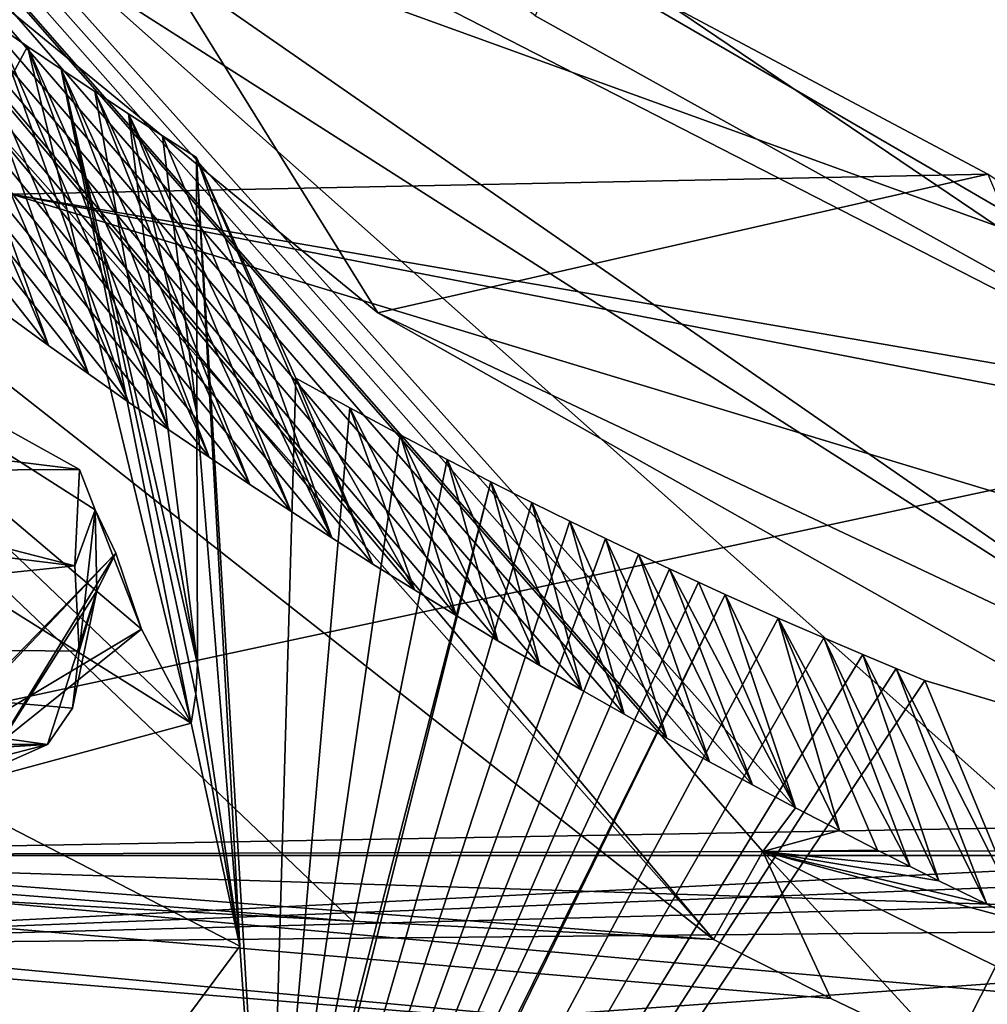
# Model space of a CAD drawing. Header units: millimetres. Extents: x -147 to 294, y -82 to 275.
# Tile 89 of 256: x 229.67 to 230.96, y 136.2 to 137.52. Entities that reach past the tile are written whole.
import ezdxf

# ---------------------------------------------------------------- set-up
doc = ezdxf.new("R2010")
doc.units = ezdxf.units.MM
doc.header["$LTSCALE"] = 67.506716
for name, color, linetype in [('1023', 7, 'CONTINUOUS'), ('1199', 7, 'CONTINUOUS'), ('3256', 7, 'CONTINUOUS'), ('3291', 7, 'CONTINUOUS'), ('3401', 7, 'CONTINUOUS'), ('3406', 7, 'CONTINUOUS'), ('3407', 7, 'CONTINUOUS'), ('3408', 7, 'CONTINUOUS'), ('3411', 7, 'CONTINUOUS'), ('3412', 7, 'CONTINUOUS'), ('3413', 7, 'CONTINUOUS'), ('3414', 7, 'CONTINUOUS'), ('3415', 7, 'CONTINUOUS'), ('3479', 7, 'CONTINUOUS'), ('3512', 7, 'CONTINUOUS'), ('3513', 7, 'CONTINUOUS'), ('3514', 7, 'CONTINUOUS'), ('3538', 7, 'CONTINUOUS'), ('3839', 7, 'CONTINUOUS'), ('3844', 7, 'CONTINUOUS'), ('3845', 7, 'CONTINUOUS'), ('3847', 7, 'CONTINUOUS'), ('3850', 7, 'CONTINUOUS'), ('3852', 7, 'CONTINUOUS'), ('3859', 7, 'CONTINUOUS'), ('3926', 7, 'CONTINUOUS')]:
    doc.layers.add(name, color=color, linetype=linetype)

msp = doc.modelspace()

# ---------------------------------------------------------------- linework, layer by layer
at = {"layer": '1023', "linetype": 'CONTINUOUS'}
for points in [[(228.4423, 138.7405, -50.744), (225.1132, 135.3587, -49.7493), (232.0989, 135.4898, -51.3636), (228.4423, 138.7405, -50.744)], [(232.0989, 135.4898, -51.3636), (232.0991, 136.6153, -51.3617), (228.4423, 138.7405, -50.744), (232.0989, 135.4898, -51.3636)], [(232.0993, 138.0082, -51.3593), (228.4423, 138.7405, -50.744), (232.0991, 136.6153, -51.3617), (232.0993, 138.0082, -51.3593)]]:
    msp.add_3dface(points, dxfattribs=at)
at = {"layer": '1199', "linetype": 'CONTINUOUS'}
for points in [[(222.5688, 138.5321, -50.9133), (231.89, 138.7724, -53.3469), (223.6096, 135.3136, -51.3159), (222.5688, 138.5321, -50.9133)], [(223.6096, 135.3136, -51.3159), (231.89, 138.7724, -53.3469), (231.8897, 137.0878, -53.3499), (223.6096, 135.3136, -51.3159)], [(231.8894, 135.4933, -53.3526), (223.6096, 135.3136, -51.3159), (231.8897, 137.0878, -53.3499), (231.8894, 135.4933, -53.3526)]]:
    msp.add_3dface(points, dxfattribs=at)
at = {"layer": '3256', "linetype": 'CONTINUOUS'}
for points in [[(222.8392, 136.8851, -26.9854), (222.8952, 136.7908, -26.9624), (230.9129, 136.1347, -24.7715), (222.8392, 136.8851, -26.9854)], [(229.6288, 136.3417, -24.9259), (222.8392, 136.8851, -26.9854), (230.1148, 136.3147, -24.8585), (229.6288, 136.3417, -24.9259)], [(230.1148, 136.3147, -24.8585), (222.8392, 136.8851, -26.9854), (230.5964, 136.2904, -24.8026), (230.1148, 136.3147, -24.8585)], [(230.5964, 136.2904, -24.8026), (222.8392, 136.8851, -26.9854), (230.7531, 136.2113, -24.7867), (230.5964, 136.2904, -24.8026)], [(230.7531, 136.2113, -24.7867), (222.8392, 136.8851, -26.9854), (230.9129, 136.1347, -24.7715), (230.7531, 136.2113, -24.7867)], [(222.8952, 136.7908, -26.9624), (225.705, 133.6187, -25.8615), (232.5113, 135.5808, -24.6857), (222.8952, 136.7908, -26.9624)], [(230.9129, 136.1347, -24.7715), (222.8952, 136.7908, -26.9624), (232.5113, 135.5808, -24.6857), (230.9129, 136.1347, -24.7715)]]:
    msp.add_3dface(points, dxfattribs=at)
at = {"layer": '3291', "linetype": 'CONTINUOUS'}
for points in [[(229.6288, 136.3417, -24.9259), (230.1148, 136.3147, -24.8585), (228.0028, 138.3316, -25.2097), (229.6288, 136.3417, -24.9259)], [(230.1148, 136.3147, -24.8585), (230.5964, 136.2904, -24.8026), (228.0028, 138.3316, -25.2097), (230.1148, 136.3147, -24.8585)]]:
    msp.add_3dface(points, dxfattribs=at)
at = {"layer": '3401', "linetype": 'CONTINUOUS'}
for points in [[(230.0387, 137.04, -26.0459), (230.1108, 137.0004, -26.0645), (230.0012, 135.7477, -26.4023), (230.0387, 137.04, -26.0459)], [(230.1108, 137.0004, -26.0645), (230.178, 136.9643, -26.0816), (230.0012, 135.7477, -26.4023), (230.1108, 137.0004, -26.0645)], [(230.178, 136.9643, -26.0816), (230.2407, 136.9314, -26.0974), (230.0012, 135.7477, -26.4023), (230.178, 136.9643, -26.0816)], [(230.2407, 136.9314, -26.0974), (230.2992, 136.9014, -26.1119), (230.0012, 135.7477, -26.4023), (230.2407, 136.9314, -26.0974)], [(230.2992, 136.9014, -26.1119), (230.3538, 136.874, -26.1253), (229.9018, 135.3147, -26.5125), (230.2992, 136.9014, -26.1119)], [(230.0012, 135.7477, -26.4023), (230.2992, 136.9014, -26.1119), (229.9018, 135.3147, -26.5125), (230.0012, 135.7477, -26.4023)], [(230.3538, 136.874, -26.1253), (230.4047, 136.8488, -26.1377), (229.9018, 135.3147, -26.5125), (230.3538, 136.874, -26.1253)], [(230.4047, 136.8488, -26.1377), (230.4522, 136.8258, -26.1491), (229.9018, 135.3147, -26.5125), (230.4047, 136.8488, -26.1377)], [(230.4522, 136.8258, -26.1491), (230.4964, 136.8047, -26.1597), (229.9018, 135.3147, -26.5125), (230.4522, 136.8258, -26.1491)], [(230.4964, 136.8047, -26.1597), (230.5377, 136.7853, -26.1694), (229.9018, 135.3147, -26.5125), (230.4964, 136.8047, -26.1597)], [(230.5377, 136.7853, -26.1694), (230.5762, 136.7675, -26.1784), (229.9018, 135.3147, -26.5125), (230.5377, 136.7853, -26.1694)], [(230.5762, 136.7675, -26.1784), (230.6121, 136.7512, -26.1868), (229.9018, 135.3147, -26.5125), (230.5762, 136.7675, -26.1784)], [(230.6121, 136.7512, -26.1868), (230.6829, 136.7195, -26.203), (229.6792, 134.8447, -26.6202), (230.6121, 136.7512, -26.1868)], [(229.9018, 135.3147, -26.5125), (230.6121, 136.7512, -26.1868), (229.6792, 134.8447, -26.6202), (229.9018, 135.3147, -26.5125)], [(230.6829, 136.7195, -26.203), (230.7436, 136.693, -26.2168), (229.6792, 134.8447, -26.6202), (230.6829, 136.7195, -26.203)], [(230.7436, 136.693, -26.2168), (230.7956, 136.6708, -26.2285), (229.6792, 134.8447, -26.6202), (230.7436, 136.693, -26.2168)], [(230.7956, 136.6708, -26.2285), (230.8402, 136.6521, -26.2384), (229.6792, 134.8447, -26.6202), (230.7956, 136.6708, -26.2285)], [(230.8402, 136.6521, -26.2384), (230.8785, 136.6363, -26.2468), (229.6792, 134.8447, -26.6202), (230.8402, 136.6521, -26.2384)], [(230.8785, 136.6363, -26.2468), (232.3734, 136.19, -26.5287), (229.6792, 134.8447, -26.6202), (230.8785, 136.6363, -26.2468)]]:
    msp.add_3dface(points, dxfattribs=at)
at = {"layer": '3406', "linetype": 'CONTINUOUS'}
msp.add_3dface([(230.9129, 136.1347, -24.7715), (232.5113, 135.5808, -24.6857), (230.9736, 136.2547, -24.817), (230.9129, 136.1347, -24.7715)], dxfattribs=at)
at = {"layer": '3407', "linetype": 'CONTINUOUS'}
for points in [[(230.7059, 136.4662, -24.9673), (230.6625, 136.4077, -24.8461), (230.7647, 136.4356, -24.9607), (230.7059, 136.4662, -24.9673)], [(230.7647, 136.4356, -24.9607), (230.6625, 136.4077, -24.8461), (230.8154, 136.4097, -24.9551), (230.7647, 136.4356, -24.9607)], [(230.5964, 136.2904, -24.8026), (230.7531, 136.2113, -24.7867), (230.6625, 136.4077, -24.8461), (230.5964, 136.2904, -24.8026)], [(230.8154, 136.4097, -24.9551), (230.6625, 136.4077, -24.8461), (230.8591, 136.3877, -24.9505), (230.8154, 136.4097, -24.9551)], [(230.7531, 136.2113, -24.7867), (230.9129, 136.1347, -24.7715), (230.6625, 136.4077, -24.8461), (230.7531, 136.2113, -24.7867)], [(230.9129, 136.1347, -24.7715), (230.9736, 136.2547, -24.817), (230.6625, 136.4077, -24.8461), (230.9129, 136.1347, -24.7715)], [(230.9736, 136.2547, -24.817), (231.012, 136.3134, -24.9349), (230.6625, 136.4077, -24.8461), (230.9736, 136.2547, -24.817)], [(230.6625, 136.4077, -24.8461), (231.012, 136.3134, -24.9349), (230.9614, 136.3375, -24.9399), (230.6625, 136.4077, -24.8461)], [(230.8591, 136.3877, -24.9505), (230.6625, 136.4077, -24.8461), (230.8972, 136.3688, -24.9465), (230.8591, 136.3877, -24.9505)], [(230.8972, 136.3688, -24.9465), (230.6625, 136.4077, -24.8461), (230.9614, 136.3375, -24.9399), (230.8972, 136.3688, -24.9465)]]:
    msp.add_3dface(points, dxfattribs=at)
at = {"layer": '3408', "linetype": 'CONTINUOUS'}
for points in [[(226.3084, 141.1308, -25.5551), (230.5964, 136.2904, -24.8026), (226.4717, 141.1904, -25.5892), (226.3084, 141.1308, -25.5551)], [(230.5964, 136.2904, -24.8026), (230.6625, 136.4077, -24.8461), (226.4717, 141.1904, -25.5892), (230.5964, 136.2904, -24.8026)], [(230.6625, 136.4077, -24.8461), (230.7059, 136.4662, -24.9673), (226.4717, 141.1904, -25.5892), (230.6625, 136.4077, -24.8461)], [(226.4717, 141.1904, -25.5892), (230.7059, 136.4662, -24.9673), (230.6484, 136.4967, -24.9739), (226.4717, 141.1904, -25.5892)], [(229.6555, 137.1221, -25.1116), (226.4717, 141.1904, -25.5892), (229.7084, 137.0837, -25.1031), (229.6555, 137.1221, -25.1116)], [(229.7084, 137.0837, -25.1031), (226.4717, 141.1904, -25.5892), (229.7617, 137.0457, -25.0948), (229.7084, 137.0837, -25.1031)], [(229.7617, 137.0457, -25.0948), (226.4717, 141.1904, -25.5892), (229.8152, 137.0081, -25.0865), (229.7617, 137.0457, -25.0948)], [(229.8152, 137.0081, -25.0865), (226.4717, 141.1904, -25.5892), (229.869, 136.971, -25.0783), (229.8152, 137.0081, -25.0865)], [(229.869, 136.971, -25.0783), (226.4717, 141.1904, -25.5892), (229.923, 136.9343, -25.0702), (229.869, 136.971, -25.0783)], [(229.923, 136.9343, -25.0702), (226.4717, 141.1904, -25.5892), (229.9773, 136.898, -25.0622), (229.923, 136.9343, -25.0702)], [(229.9773, 136.898, -25.0622), (226.4717, 141.1904, -25.5892), (230.0319, 136.8621, -25.0543), (229.9773, 136.898, -25.0622)], [(230.0319, 136.8621, -25.0543), (226.4717, 141.1904, -25.5892), (230.0867, 136.8267, -25.0464), (230.0319, 136.8621, -25.0543)], [(230.0867, 136.8267, -25.0464), (226.4717, 141.1904, -25.5892), (230.1417, 136.7917, -25.0387), (230.0867, 136.8267, -25.0464)], [(230.1417, 136.7917, -25.0387), (226.4717, 141.1904, -25.5892), (230.1971, 136.7571, -25.031), (230.1417, 136.7917, -25.0387)], [(230.1971, 136.7571, -25.031), (226.4717, 141.1904, -25.5892), (230.2526, 136.723, -25.0235), (230.1971, 136.7571, -25.031)], [(230.2526, 136.723, -25.0235), (226.4717, 141.1904, -25.5892), (230.3084, 136.6893, -25.0161), (230.2526, 136.723, -25.0235)], [(230.3084, 136.6893, -25.0161), (226.4717, 141.1904, -25.5892), (230.3645, 136.6561, -25.0088), (230.3084, 136.6893, -25.0161)], [(230.3645, 136.6561, -25.0088), (226.4717, 141.1904, -25.5892), (230.4208, 136.6233, -25.0016), (230.3645, 136.6561, -25.0088)], [(230.4208, 136.6233, -25.0016), (226.4717, 141.1904, -25.5892), (230.4773, 136.591, -24.9945), (230.4208, 136.6233, -25.0016)], [(230.4773, 136.591, -24.9945), (226.4717, 141.1904, -25.5892), (230.5341, 136.5591, -24.9875), (230.4773, 136.591, -24.9945)], [(230.5341, 136.5591, -24.9875), (226.4717, 141.1904, -25.5892), (230.5911, 136.5276, -24.9806), (230.5341, 136.5591, -24.9875)], [(230.5911, 136.5276, -24.9806), (226.4717, 141.1904, -25.5892), (230.6484, 136.4967, -24.9739), (230.5911, 136.5276, -24.9806)], [(230.5964, 136.2904, -24.8026), (226.3084, 141.1308, -25.5551), (228.0028, 138.3316, -25.2097), (230.5964, 136.2904, -24.8026)]]:
    msp.add_3dface(points, dxfattribs=at)
at = {"layer": '3411', "linetype": 'CONTINUOUS'}
for points in [[(229.6555, 137.1221, -25.1116), (229.7084, 137.0837, -25.1031), (229.4816, 137.6106, -27.2043), (229.6555, 137.1221, -25.1116)], [(229.4816, 137.6106, -27.2043), (229.7084, 137.0837, -25.1031), (229.5326, 137.5779, -27.2189), (229.4816, 137.6106, -27.2043)], [(229.7084, 137.0837, -25.1031), (229.7617, 137.0457, -25.0948), (229.5326, 137.5779, -27.2189), (229.7084, 137.0837, -25.1031)], [(229.5326, 137.5779, -27.2189), (229.7617, 137.0457, -25.0948), (229.584, 137.5456, -27.2334), (229.5326, 137.5779, -27.2189)], [(229.7617, 137.0457, -25.0948), (229.8152, 137.0081, -25.0865), (229.584, 137.5456, -27.2334), (229.7617, 137.0457, -25.0948)], [(229.584, 137.5456, -27.2334), (229.8152, 137.0081, -25.0865), (229.6357, 137.5136, -27.2478), (229.584, 137.5456, -27.2334)], [(229.8152, 137.0081, -25.0865), (229.869, 136.971, -25.0783), (229.6357, 137.5136, -27.2478), (229.8152, 137.0081, -25.0865)], [(229.6357, 137.5136, -27.2478), (229.869, 136.971, -25.0783), (229.6804, 137.4829, -27.2408), (229.6357, 137.5136, -27.2478)], [(229.869, 136.971, -25.0783), (229.923, 136.9343, -25.0702), (229.6804, 137.4829, -27.2408), (229.869, 136.971, -25.0783)], [(229.6804, 137.4829, -27.2408), (229.923, 136.9343, -25.0702), (229.7253, 137.4526, -27.2338), (229.6804, 137.4829, -27.2408)], [(229.923, 136.9343, -25.0702), (229.9773, 136.898, -25.0622), (229.7253, 137.4526, -27.2338), (229.923, 136.9343, -25.0702)], [(229.7253, 137.4526, -27.2338), (229.9773, 136.898, -25.0622), (229.7703, 137.4226, -27.2268), (229.7253, 137.4526, -27.2338)], [(229.9773, 136.898, -25.0622), (230.0319, 136.8621, -25.0543), (229.7703, 137.4226, -27.2268), (229.9773, 136.898, -25.0622)], [(229.7703, 137.4226, -27.2268), (230.0319, 136.8621, -25.0543), (229.8154, 137.3929, -27.22), (229.7703, 137.4226, -27.2268)], [(230.0319, 136.8621, -25.0543), (230.0867, 136.8267, -25.0464), (229.8154, 137.3929, -27.22), (230.0319, 136.8621, -25.0543)], [(229.8154, 137.3929, -27.22), (230.0867, 136.8267, -25.0464), (229.8606, 137.3636, -27.2132), (229.8154, 137.3929, -27.22)], [(229.8606, 137.3636, -27.2132), (230.0867, 136.8267, -25.0464), (229.906, 137.3346, -27.2065), (229.8606, 137.3636, -27.2132)], [(230.1417, 136.7917, -25.0387), (230.0387, 137.04, -26.0459), (229.906, 137.3346, -27.2065), (230.1417, 136.7917, -25.0387)], [(230.0867, 136.8267, -25.0464), (230.1417, 136.7917, -25.0387), (229.906, 137.3346, -27.2065), (230.0867, 136.8267, -25.0464)], [(230.1108, 137.0004, -26.0645), (230.0387, 137.04, -26.0459), (230.1971, 136.7571, -25.031), (230.1108, 137.0004, -26.0645)], [(230.0387, 137.04, -26.0459), (230.1417, 136.7917, -25.0387), (230.1971, 136.7571, -25.031), (230.0387, 137.04, -26.0459)], [(230.178, 136.9643, -26.0816), (230.1108, 137.0004, -26.0645), (230.2526, 136.723, -25.0235), (230.178, 136.9643, -26.0816)], [(230.1108, 137.0004, -26.0645), (230.1971, 136.7571, -25.031), (230.2526, 136.723, -25.0235), (230.1108, 137.0004, -26.0645)], [(230.2407, 136.9314, -26.0974), (230.178, 136.9643, -26.0816), (230.3084, 136.6893, -25.0161), (230.2407, 136.9314, -26.0974)], [(230.178, 136.9643, -26.0816), (230.2526, 136.723, -25.0235), (230.3084, 136.6893, -25.0161), (230.178, 136.9643, -26.0816)], [(230.2992, 136.9014, -26.1119), (230.2407, 136.9314, -26.0974), (230.3645, 136.6561, -25.0088), (230.2992, 136.9014, -26.1119)], [(230.2407, 136.9314, -26.0974), (230.3084, 136.6893, -25.0161), (230.3645, 136.6561, -25.0088), (230.2407, 136.9314, -26.0974)], [(230.3538, 136.874, -26.1253), (230.2992, 136.9014, -26.1119), (230.4208, 136.6233, -25.0016), (230.3538, 136.874, -26.1253)], [(230.2992, 136.9014, -26.1119), (230.3645, 136.6561, -25.0088), (230.4208, 136.6233, -25.0016), (230.2992, 136.9014, -26.1119)], [(230.4047, 136.8488, -26.1377), (230.3538, 136.874, -26.1253), (230.4773, 136.591, -24.9945), (230.4047, 136.8488, -26.1377)], [(230.3538, 136.874, -26.1253), (230.4208, 136.6233, -25.0016), (230.4773, 136.591, -24.9945), (230.3538, 136.874, -26.1253)], [(230.4522, 136.8258, -26.1491), (230.4047, 136.8488, -26.1377), (230.5341, 136.5591, -24.9875), (230.4522, 136.8258, -26.1491)], [(230.4047, 136.8488, -26.1377), (230.4773, 136.591, -24.9945), (230.5341, 136.5591, -24.9875), (230.4047, 136.8488, -26.1377)], [(230.4964, 136.8047, -26.1597), (230.4522, 136.8258, -26.1491), (230.5911, 136.5276, -24.9806), (230.4964, 136.8047, -26.1597)], [(230.4522, 136.8258, -26.1491), (230.5341, 136.5591, -24.9875), (230.5911, 136.5276, -24.9806), (230.4522, 136.8258, -26.1491)], [(230.5377, 136.7853, -26.1694), (230.4964, 136.8047, -26.1597), (230.6484, 136.4967, -24.9739), (230.5377, 136.7853, -26.1694)], [(230.4964, 136.8047, -26.1597), (230.5911, 136.5276, -24.9806), (230.6484, 136.4967, -24.9739), (230.4964, 136.8047, -26.1597)], [(230.5762, 136.7675, -26.1784), (230.5377, 136.7853, -26.1694), (230.7059, 136.4662, -24.9673), (230.5762, 136.7675, -26.1784)], [(230.7059, 136.4662, -24.9673), (230.5377, 136.7853, -26.1694), (230.6484, 136.4967, -24.9739), (230.7059, 136.4662, -24.9673)], [(230.6121, 136.7512, -26.1868), (230.5762, 136.7675, -26.1784), (230.7059, 136.4662, -24.9673), (230.6121, 136.7512, -26.1868)], [(230.6829, 136.7195, -26.203), (230.6121, 136.7512, -26.1868), (230.7647, 136.4356, -24.9607), (230.6829, 136.7195, -26.203)], [(230.6121, 136.7512, -26.1868), (230.7059, 136.4662, -24.9673), (230.7647, 136.4356, -24.9607), (230.6121, 136.7512, -26.1868)], [(230.7436, 136.693, -26.2168), (230.6829, 136.7195, -26.203), (230.8591, 136.3877, -24.9505), (230.7436, 136.693, -26.2168)], [(230.6829, 136.7195, -26.203), (230.7647, 136.4356, -24.9607), (230.8154, 136.4097, -24.9551), (230.6829, 136.7195, -26.203)], [(230.6829, 136.7195, -26.203), (230.8154, 136.4097, -24.9551), (230.8591, 136.3877, -24.9505), (230.6829, 136.7195, -26.203)], [(230.7956, 136.6708, -26.2285), (230.7436, 136.693, -26.2168), (230.8972, 136.3688, -24.9465), (230.7956, 136.6708, -26.2285)], [(230.7436, 136.693, -26.2168), (230.8591, 136.3877, -24.9505), (230.8972, 136.3688, -24.9465), (230.7436, 136.693, -26.2168)], [(230.8402, 136.6521, -26.2384), (230.7956, 136.6708, -26.2285), (230.9614, 136.3375, -24.9399), (230.8402, 136.6521, -26.2384)], [(230.7956, 136.6708, -26.2285), (230.8972, 136.3688, -24.9465), (230.9614, 136.3375, -24.9399), (230.7956, 136.6708, -26.2285)], [(230.8785, 136.6363, -26.2468), (230.8402, 136.6521, -26.2384), (231.012, 136.3134, -24.9349), (230.8785, 136.6363, -26.2468)], [(231.012, 136.3134, -24.9349), (230.8402, 136.6521, -26.2384), (230.9614, 136.3375, -24.9399), (231.012, 136.3134, -24.9349)]]:
    msp.add_3dface(points, dxfattribs=at)
at = {"layer": '3412', "linetype": 'CONTINUOUS'}
for points in [[(230.0387, 137.04, -26.0459), (230.0012, 135.7477, -26.4023), (229.906, 137.3346, -27.2065), (230.0387, 137.04, -26.0459)], [(229.906, 137.3346, -27.2065), (230.0012, 135.7477, -26.4023), (229.9641, 136.2815, -26.7177), (229.906, 137.3346, -27.2065)], [(229.9066, 136.9938, -27.208), (229.906, 137.3346, -27.2065), (229.9641, 136.2815, -26.7177), (229.9066, 136.9938, -27.208)], [(229.9073, 136.6575, -27.209), (229.9066, 136.9938, -27.208), (229.9641, 136.2815, -26.7177), (229.9073, 136.6575, -27.209)]]:
    msp.add_3dface(points, dxfattribs=at)
at = {"layer": '3413', "linetype": 'CONTINUOUS'}
for points in [[(229.6177, 136.511, -28.234), (229.7981, 136.8061, -28.1648), (229.4966, 136.4959, -28.157), (229.6177, 136.511, -28.234)], [(229.4966, 136.4959, -28.157), (229.7981, 136.8061, -28.1648), (229.5297, 136.5237, -27.8707), (229.4966, 136.4959, -28.157)], [(229.5297, 136.5237, -27.8707), (229.7981, 136.8061, -28.1648), (229.8327, 136.7045, -27.7054), (229.5297, 136.5237, -27.8707)], [(229.7731, 136.756, -28.3858), (229.7981, 136.8061, -28.1648), (229.6177, 136.511, -28.234), (229.7731, 136.756, -28.3858)], [(229.7071, 136.5507, -28.4122), (229.7731, 136.756, -28.3858), (229.6177, 136.511, -28.234), (229.7071, 136.5507, -28.4122)], [(229.7406, 136.5991, -28.5225), (229.7731, 136.756, -28.3858), (229.7071, 136.5507, -28.4122), (229.7406, 136.5991, -28.5225)], [(229.7492, 136.6754, -28.5977), (229.7731, 136.756, -28.3858), (229.7406, 136.5991, -28.5225), (229.7492, 136.6754, -28.5977)], [(229.5628, 136.4883, -27.5853), (229.5297, 136.5237, -27.8707), (229.8327, 136.7045, -27.7054), (229.5628, 136.4883, -27.5853)], [(229.8987, 136.5792, -27.2106), (229.5628, 136.4883, -27.5853), (229.8327, 136.7045, -27.7054), (229.8987, 136.5792, -27.2106)], [(229.9073, 136.6575, -27.209), (229.9641, 136.2815, -26.7177), (229.9052, 136.618, -27.2095), (229.9073, 136.6575, -27.209)], [(229.9052, 136.618, -27.2095), (229.9641, 136.2815, -26.7177), (229.8987, 136.5792, -27.2106), (229.9052, 136.618, -27.2095)], [(229.9641, 136.2815, -26.7177), (229.5628, 136.4883, -27.5853), (229.8987, 136.5792, -27.2106), (229.9641, 136.2815, -26.7177)], [(229.5628, 136.4883, -27.5853), (229.9641, 136.2815, -26.7177), (229.6606, 135.8733, -26.7553), (229.5628, 136.4883, -27.5853)], [(229.9641, 136.2815, -26.7177), (230.0012, 135.7477, -26.4023), (229.6606, 135.8733, -26.7553), (229.9641, 136.2815, -26.7177)]]:
    msp.add_3dface(points, dxfattribs=at)
at = {"layer": '3414', "linetype": 'CONTINUOUS'}
for points in [[(229.8987, 136.5792, -27.2106), (229.8327, 136.7045, -27.7054), (229.2573, 137.1919, -28.5224), (229.8987, 136.5792, -27.2106)], [(229.3727, 136.9094, -27.2968), (229.8987, 136.5792, -27.2106), (229.2573, 137.1919, -28.5224), (229.3727, 136.9094, -27.2968)], [(229.2573, 137.1919, -28.5224), (229.8327, 136.7045, -27.7054), (229.7707, 136.8643, -28.405), (229.2573, 137.1919, -28.5224)], [(229.7499, 136.9179, -28.6394), (229.2573, 137.1919, -28.5224), (229.7707, 136.8643, -28.405), (229.7499, 136.9179, -28.6394)], [(229.8327, 136.7045, -27.7054), (229.7981, 136.8061, -28.1648), (229.7707, 136.8643, -28.405), (229.8327, 136.7045, -27.7054)]]:
    msp.add_3dface(points, dxfattribs=at)
at = {"layer": '3415', "linetype": 'CONTINUOUS'}
for points in [[(229.6357, 137.5136, -27.2478), (229.6804, 137.4829, -27.2408), (229.3727, 136.9094, -27.2968), (229.6357, 137.5136, -27.2478)], [(229.6804, 137.4829, -27.2408), (229.8987, 136.5792, -27.2106), (229.3727, 136.9094, -27.2968), (229.6804, 137.4829, -27.2408)], [(229.6804, 137.4829, -27.2408), (229.7253, 137.4526, -27.2338), (229.8987, 136.5792, -27.2106), (229.6804, 137.4829, -27.2408)], [(229.7253, 137.4526, -27.2338), (229.7703, 137.4226, -27.2268), (229.9073, 136.6575, -27.209), (229.7253, 137.4526, -27.2338)], [(229.7253, 137.4526, -27.2338), (229.9073, 136.6575, -27.209), (229.9052, 136.618, -27.2095), (229.7253, 137.4526, -27.2338)], [(229.7253, 137.4526, -27.2338), (229.9052, 136.618, -27.2095), (229.8987, 136.5792, -27.2106), (229.7253, 137.4526, -27.2338)], [(229.7703, 137.4226, -27.2268), (229.8154, 137.3929, -27.22), (229.9073, 136.6575, -27.209), (229.7703, 137.4226, -27.2268)], [(229.8154, 137.3929, -27.22), (229.8606, 137.3636, -27.2132), (229.9066, 136.9938, -27.208), (229.8154, 137.3929, -27.22)], [(229.8154, 137.3929, -27.22), (229.9066, 136.9938, -27.208), (229.9073, 136.6575, -27.209), (229.8154, 137.3929, -27.22)], [(229.8606, 137.3636, -27.2132), (229.906, 137.3346, -27.2065), (229.9066, 136.9938, -27.208), (229.8606, 137.3636, -27.2132)]]:
    msp.add_3dface(points, dxfattribs=at)
at = {"layer": '3479', "linetype": 'CONTINUOUS'}
for points in [[(226.5102, 137.3163, -28.2036), (229.2573, 137.1919, -28.5224), (229.7499, 136.9179, -28.6394), (226.5102, 137.3163, -28.2036)], [(226.5102, 137.3163, -28.2036), (229.7499, 136.9179, -28.6394), (229.2522, 136.9152, -28.5877), (226.5102, 137.3163, -28.2036)]]:
    msp.add_3dface(points, dxfattribs=at)
at = {"layer": '3512', "linetype": 'CONTINUOUS'}
for points in [[(229.7071, 136.5507, -28.4122), (228.7936, 136.4959, -28.0829), (228.7693, 136.5507, -28.3135), (229.7071, 136.5507, -28.4122)], [(229.7071, 136.5507, -28.4122), (229.4966, 136.4959, -28.157), (228.7936, 136.4959, -28.0829), (229.7071, 136.5507, -28.4122)], [(229.7071, 136.5507, -28.4122), (229.6177, 136.511, -28.234), (229.4966, 136.4959, -28.157), (229.7071, 136.5507, -28.4122)]]:
    msp.add_3dface(points, dxfattribs=at)
at = {"layer": '3513', "linetype": 'CONTINUOUS'}
for points in [[(228.7459, 136.9117, -28.5352), (229.2522, 136.9152, -28.5877), (229.7437, 136.7893, -28.6438), (228.7459, 136.9117, -28.5352)], [(228.7459, 136.9117, -28.5352), (229.7437, 136.7893, -28.6438), (228.7498, 136.685, -28.4987), (228.7459, 136.9117, -28.5352)], [(229.2522, 136.9152, -28.5877), (229.7499, 136.9179, -28.6394), (229.7437, 136.7893, -28.6438), (229.2522, 136.9152, -28.5877)], [(229.7437, 136.7893, -28.6438), (229.7492, 136.6754, -28.5977), (228.7498, 136.685, -28.4987), (229.7437, 136.7893, -28.6438)], [(229.7492, 136.6754, -28.5977), (229.7406, 136.5991, -28.5225), (228.7498, 136.685, -28.4987), (229.7492, 136.6754, -28.5977)], [(229.7406, 136.5991, -28.5225), (229.7071, 136.5507, -28.4122), (228.7498, 136.685, -28.4987), (229.7406, 136.5991, -28.5225)], [(229.7071, 136.5507, -28.4122), (228.7693, 136.5507, -28.3135), (228.7498, 136.685, -28.4987), (229.7071, 136.5507, -28.4122)]]:
    msp.add_3dface(points, dxfattribs=at)
at = {"layer": '3514', "linetype": 'CONTINUOUS'}
for points in [[(229.7499, 136.9179, -28.6394), (229.7707, 136.8643, -28.405), (229.7437, 136.7893, -28.6438), (229.7499, 136.9179, -28.6394)], [(229.7707, 136.8643, -28.405), (229.7492, 136.6754, -28.5977), (229.7437, 136.7893, -28.6438), (229.7707, 136.8643, -28.405)], [(229.7731, 136.756, -28.3858), (229.7492, 136.6754, -28.5977), (229.7707, 136.8643, -28.405), (229.7731, 136.756, -28.3858)], [(229.7981, 136.8061, -28.1648), (229.7731, 136.756, -28.3858), (229.7707, 136.8643, -28.405), (229.7981, 136.8061, -28.1648)]]:
    msp.add_3dface(points, dxfattribs=at)
at = {"layer": '3538', "linetype": 'CONTINUOUS'}
msp.add_3dface([(232.3734, 136.19, -26.5287), (230.8785, 136.6363, -26.2468), (231.012, 136.3134, -24.9349), (232.3734, 136.19, -26.5287)], dxfattribs=at)
at = {"layer": '3839', "linetype": 'CONTINUOUS'}
for points in [[(230.7538, 138.4395, -23.6229), (232.3312, 136.5784, -23.6256), (232.9202, 138.5439, -23.5384), (230.7538, 138.4395, -23.6229)], [(230.3583, 137.5239, -23.7022), (231.4973, 136.8899, -23.6409), (230.7538, 138.4395, -23.6229), (230.3583, 137.5239, -23.7022)], [(231.4973, 136.8899, -23.6409), (232.3312, 136.5784, -23.6256), (230.7538, 138.4395, -23.6229), (231.4973, 136.8899, -23.6409)]]:
    msp.add_3dface(points, dxfattribs=at)
at = {"layer": '3844', "linetype": 'CONTINUOUS'}
for points in [[(230.148, 137.127, -24.2749), (229.0607, 138.0203, -24.3448), (229.574, 138.0515, -27.0899), (230.148, 137.127, -24.2749)], [(230.9627, 137.3124, -27.4442), (230.148, 137.127, -24.2749), (229.574, 138.0515, -27.0899), (230.9627, 137.3124, -27.4442)], [(231.3226, 136.4645, -24.2355), (230.148, 137.127, -24.2749), (230.9627, 137.3124, -27.4442), (231.3226, 136.4645, -24.2355)]]:
    msp.add_3dface(points, dxfattribs=at)
at = {"layer": '3845', "linetype": 'CONTINUOUS'}
for points in [[(230.9627, 137.3124, -27.4442), (229.574, 138.0515, -27.0899), (229.6588, 137.2858, -27.3144), (230.9627, 137.3124, -27.4442)], [(232.0689, 136.5556, -27.7737), (230.9627, 137.3124, -27.4442), (229.6588, 137.2858, -27.3144), (232.0689, 136.5556, -27.7737)]]:
    msp.add_3dface(points, dxfattribs=at)
at = {"layer": '3847', "linetype": 'CONTINUOUS'}
for points in [[(231.9429, 136.8926, -28.9708), (229.6588, 137.2858, -27.3144), (228.8511, 138.0124, -28.33), (231.9429, 136.8926, -28.9708)], [(232.0689, 136.5556, -27.7737), (229.6588, 137.2858, -27.3144), (231.9631, 136.8386, -28.7793), (232.0689, 136.5556, -27.7737)], [(231.9631, 136.8386, -28.7793), (229.6588, 137.2858, -27.3144), (231.9429, 136.8926, -28.9708), (231.9631, 136.8386, -28.7793)]]:
    msp.add_3dface(points, dxfattribs=at)
at = {"layer": '3850', "linetype": 'CONTINUOUS'}
for points in [[(231.4975, 136.4481, -28.0527), (231.9977, 136.412, -28.4509), (228.9318, 136.4025, -27.4865), (231.4975, 136.4481, -28.0527)], [(231.3908, 136.4025, -27.7454), (231.4975, 136.4481, -28.0527), (228.9318, 136.4025, -27.4865), (231.3908, 136.4025, -27.7454)], [(231.9977, 136.412, -28.4509), (231.9683, 136.3054, -28.7297), (228.9318, 136.4025, -27.4865), (231.9977, 136.412, -28.4509)], [(228.9318, 136.4025, -27.4865), (231.9424, 136.135, -28.9752), (228.7832, 135.825, -28.8975), (228.9318, 136.4025, -27.4865)], [(231.9683, 136.3054, -28.7297), (231.9424, 136.135, -28.9752), (228.9318, 136.4025, -27.4865), (231.9683, 136.3054, -28.7297)]]:
    msp.add_3dface(points, dxfattribs=at)
at = {"layer": '3852', "linetype": 'CONTINUOUS'}
for points in [[(231.3908, 136.4025, -27.7454), (228.9318, 136.4025, -27.4865), (228.962, 136.2809, -27.1993), (231.3908, 136.4025, -27.7454)], [(232.077, 136.3626, -27.6977), (232.0645, 136.4025, -27.8163), (228.962, 136.2809, -27.1993), (232.077, 136.3626, -27.6977)], [(232.0645, 136.4025, -27.8163), (231.3908, 136.4025, -27.7454), (228.962, 136.2809, -27.1993), (232.0645, 136.4025, -27.8163)], [(232.089, 136.3108, -27.5837), (232.077, 136.3626, -27.6977), (228.962, 136.2809, -27.1993), (232.089, 136.3108, -27.5837)], [(228.9882, 136.091, -26.9509), (232.089, 136.3108, -27.5837), (228.962, 136.2809, -27.1993), (228.9882, 136.091, -26.9509)], [(232.089, 136.3108, -27.5837), (228.9882, 136.091, -26.9509), (232.3734, 135.805, -27.0885), (232.089, 136.3108, -27.5837)]]:
    msp.add_3dface(points, dxfattribs=at)
at = {"layer": '3859', "linetype": 'CONTINUOUS'}
for points in [[(231.4973, 136.8899, -23.6409), (229.3305, 138.3548, -23.7958), (229.1126, 138.1124, -23.9838), (231.4973, 136.8899, -23.6409)], [(231.4973, 136.8899, -23.6409), (230.3583, 137.5239, -23.7022), (229.3305, 138.3548, -23.7958), (231.4973, 136.8899, -23.6409)], [(229.1126, 138.1124, -23.9838), (229.0607, 138.0203, -24.3448), (231.3522, 136.5583, -23.8309), (229.1126, 138.1124, -23.9838)], [(231.4973, 136.8899, -23.6409), (229.1126, 138.1124, -23.9838), (231.3522, 136.5583, -23.8309), (231.4973, 136.8899, -23.6409)], [(229.0607, 138.0203, -24.3448), (230.148, 137.127, -24.2749), (231.3522, 136.5583, -23.8309), (229.0607, 138.0203, -24.3448)], [(230.148, 137.127, -24.2749), (231.3226, 136.4645, -24.2355), (231.3522, 136.5583, -23.8309), (230.148, 137.127, -24.2749)]]:
    msp.add_3dface(points, dxfattribs=at)
at = {"layer": '3926', "linetype": 'CONTINUOUS'}
for points in [[(231.9429, 136.8926, -28.9708), (228.8511, 138.0124, -28.33), (230.3796, 139.616, -28.0396), (231.9429, 136.8926, -28.9708)], [(231.9429, 136.8926, -28.9708), (230.3796, 139.616, -28.0396), (233.7338, 138.6173, -28.6739), (231.9429, 136.8926, -28.9708)]]:
    msp.add_3dface(points, dxfattribs=at)

doc.saveas('drawing.dxf')
